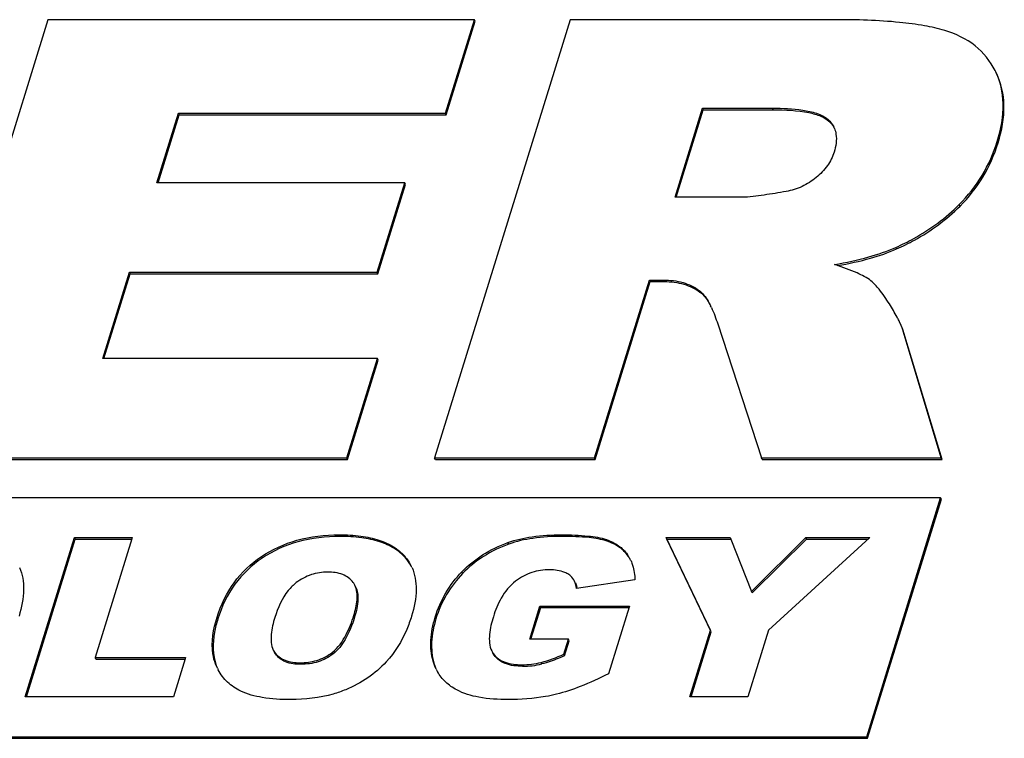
# Model space of a CAD drawing. Header units: millimetres. Extents: x 0 to 4200, y 0 to 2970.
# Tile 11 of 14: x 3137 to 3175, y 885 to 914. Entities that reach past the tile are written whole.
import ezdxf

# ---------------------------------------------------------------- set-up
doc = ezdxf.new("R2010")
doc.units = ezdxf.units.MM
doc.header["$LTSCALE"] = 231
doc.layers.get('0').update_dxf_attribs({"linetype": 'CONTINUOUS'})

msp = doc.modelspace()

# ---------------------------------------------------------------- linework, layer by layer
at = {"color": 7, "linetype": 'Continuous'}
for p, q in [((3137.728, 913.674), (3132.403, 896.44)), ((3154.508, 913.674), (3137.728, 913.674)), ((3158.268, 913.674), (3152.942, 896.44)), ((3153.371, 909.994), (3154.508, 913.674)), ((3153.402, 909.932), (3154.539, 913.611)), ((3154.539, 913.611), (3154.508, 913.674)), ((3168.704, 913.674), (3158.268, 913.674)), ((3175.015, 911.626), (3174.992, 911.672)), ((3142.02, 907.255), (3142.866, 909.994)), ((3142.07, 907.255), (3142.897, 909.932)), ((3142.866, 909.994), (3153.371, 909.994)), ((3142.897, 909.932), (3142.866, 909.994)), ((3142.897, 909.932), (3153.402, 909.932)), ((3153.402, 909.932), (3153.371, 909.994)), ((3162.399, 906.691), (3163.482, 910.194)), ((3162.449, 906.691), (3163.512, 910.132)), ((3163.482, 910.194), (3166.232, 910.194)), ((3163.512, 910.132), (3163.482, 910.194)), ((3163.512, 910.132), (3166.263, 910.132)), ((3151.764, 907.255), (3142.02, 907.255)), ((3150.678, 903.74), (3151.764, 907.255)), ((3150.709, 903.678), (3151.795, 907.193)), ((3151.795, 907.193), (3151.764, 907.255)), ((3165.039, 906.691), (3162.399, 906.691)), ((3139.884, 900.343), (3140.934, 903.74)), ((3139.934, 900.343), (3140.964, 903.678)), ((3140.934, 903.74), (3150.678, 903.74)), ((3140.964, 903.678), (3140.934, 903.74)), ((3140.964, 903.678), (3150.709, 903.678)), ((3150.709, 903.678), (3150.678, 903.74)), ((3159.231, 896.44), (3161.393, 903.435)), ((3159.262, 896.378), (3161.423, 903.373)), ((3161.393, 903.435), (3161.946, 903.435)), ((3161.423, 903.373), (3161.393, 903.435)), ((3161.423, 903.373), (3161.976, 903.373)), ((3164.079, 901.707), (3165.797, 896.44)), ((3172.874, 896.44), (3171.373, 901.425)), ((3172.904, 896.378), (3171.404, 901.362)), ((3150.693, 900.343), (3139.884, 900.343)), ((3149.487, 896.44), (3150.693, 900.343)), ((3149.517, 896.378), (3150.723, 900.281)), ((3150.723, 900.281), (3150.693, 900.343)), ((3132.403, 896.44), (3149.487, 896.44)), ((3132.433, 896.378), (3149.517, 896.378)), ((3149.517, 896.378), (3149.487, 896.44)), ((3152.973, 896.378), (3152.942, 896.44)), ((3152.942, 896.44), (3159.231, 896.44)), ((3152.973, 896.378), (3159.262, 896.378)), ((3159.262, 896.378), (3159.231, 896.44)), ((3165.827, 896.378), (3165.797, 896.44)), ((3165.797, 896.44), (3172.874, 896.44)), ((3165.827, 896.378), (3172.904, 896.378)), ((3172.904, 896.378), (3172.874, 896.44)), ((3172.848, 894.874), (3062.321, 894.874)), ((3169.944, 885.474), (3172.848, 894.874)), ((3169.974, 885.412), (3172.879, 894.812)), ((3172.879, 894.812), (3172.848, 894.874)), ((3136.837, 887.04), (3138.773, 893.307)), ((3136.886, 887.04), (3138.804, 893.245)), ((3138.773, 893.307), (3141.05, 893.307)), ((3138.804, 893.245), (3138.773, 893.307)), ((3138.804, 893.245), (3141.031, 893.245)), ((3141.035, 893.259), (3139.59, 888.584)), ((3141.05, 893.307), (3141.035, 893.259)), ((3162.045, 893.307), (3164.573, 893.307)), ((3163.789, 889.665), (3162.045, 893.307)), ((3162.075, 893.245), (3162.045, 893.307)), ((3162.075, 893.245), (3164.597, 893.245)), ((3163.82, 889.603), (3162.075, 893.245)), ((3164.573, 893.307), (3164.598, 893.243)), ((3164.598, 893.243), (3165.402, 891.191)), ((3165.402, 891.191), (3167.544, 893.307)), ((3165.448, 891.144), (3167.574, 893.245)), ((3170.047, 893.294), (3166.071, 889.665)), ((3167.544, 893.307), (3170.062, 893.307)), ((3167.574, 893.245), (3167.544, 893.307)), ((3167.574, 893.245), (3169.994, 893.245)), ((3170.062, 893.307), (3170.047, 893.294)), ((3160.821, 891.64), (3158.521, 891.307)), ((3165.432, 891.129), (3165.402, 891.191)), ((3165.432, 891.129), (3165.448, 891.144)), ((3156.683, 889.31), (3157.086, 890.614)), ((3156.733, 889.31), (3157.117, 890.552)), ((3157.086, 890.614), (3160.604, 890.614)), ((3157.117, 890.552), (3157.086, 890.614)), ((3157.117, 890.552), (3160.585, 890.552)), ((3160.59, 890.566), (3159.779, 887.942)), ((3160.604, 890.614), (3160.59, 890.566)), ((3162.978, 887.04), (3163.789, 889.665)), ((3163.028, 887.04), (3163.82, 889.603)), ((3163.82, 889.603), (3163.789, 889.665)), ((3166.071, 889.665), (3165.26, 887.04)), ((3158.206, 889.31), (3156.683, 889.31)), ((3158.024, 888.72), (3158.206, 889.31)), ((3158.054, 888.658), (3158.237, 889.248)), ((3158.237, 889.248), (3158.206, 889.31)), ((3139.621, 888.521), (3139.59, 888.584)), ((3139.59, 888.584), (3143.144, 888.584)), ((3143.144, 888.584), (3143.129, 888.536)), ((3146.596, 888.882), (3146.647, 888.796)), ((3146.677, 888.734), (3146.627, 888.82)), ((3158.054, 888.658), (3158.024, 888.72)), ((3139.621, 888.521), (3143.125, 888.521)), ((3143.129, 888.536), (3142.667, 887.04)), ((3144.399, 888.166), (3144.323, 888.339)), ((3142.667, 887.04), (3136.837, 887.04)), ((3165.26, 887.04), (3162.978, 887.04)), ((3070.469, 885.474), (3169.944, 885.474)), ((3169.974, 885.412), (3169.944, 885.474)), ((3070.5, 885.412), (3169.974, 885.412))]:
    msp.add_line(p, q, dxfattribs=at)
at = {"color": 9, "linetype": 'Continuous'}
for p, q in [((3166.263, 910.132), (3166.232, 910.194)), ((3168.456, 909.682), (3168.426, 909.744)), ((3175.107, 908.827), (3175.076, 908.889)), ((3173.612, 906.344), (3173.581, 906.406)), ((3171.115, 904.657), (3171.084, 904.72)), ((3161.976, 903.373), (3161.946, 903.435)), ((3163.377, 902.964), (3163.346, 903.026)), ((3171.404, 901.362), (3171.373, 901.425)), ((3149.221, 893.352), (3149.19, 893.414)), ((3157.967, 893.352), (3157.936, 893.414)), ((3159.732, 893.162), (3159.701, 893.224)), ((3155.858, 893.046), (3155.827, 893.109)), ((3146.157, 892.497), (3146.127, 892.559)), ((3151.796, 892.51), (3151.765, 892.572)), ((3160.557, 892.578), (3160.527, 892.64)), ((3154.043, 891.894), (3154.013, 891.956)), ((3144.414, 890.107), (3144.383, 890.17)), ((3149.795, 890.184), (3149.765, 890.246)), ((3152.995, 890.112), (3152.964, 890.174)), ((3146.677, 888.734), (3146.647, 888.796)), ((3148.943, 888.727), (3148.912, 888.789)), ((3155.281, 888.68), (3155.251, 888.742)), ((3144.354, 888.277), (3144.323, 888.339)), ((3147.681, 888.321), (3147.651, 888.383)), ((3152.912, 888.384), (3152.882, 888.446)), ((3156.403, 888.244), (3156.373, 888.306)), ((3157.161, 888.336), (3157.131, 888.398))]:
    msp.add_line(p, q, dxfattribs=at)
at = {"color": 7, "linetype": 'Continuous'}
for centre, radius, start, end in [((3167.806, 909.043), 0.933, 21.9072, 26.1376), ((3163.833, 889.369), 15.454, 71.5681, 71.7521), ((3160.577, 900.836), 3.59, 25.0356, 26.1394), ((3159.327, 891.807), 1.46, 26.099, 34.7907), ((3159.372, 891.753), 1.444, 28.7719, 34.8223), ((3159.258, 891.772), 1.538, 23.5549, 26.1314), ((3150.455, 891.418), 1.746, 23.8662, 26.1368), ((3149.154, 891.115), 0.724, 26.0896, 35.6822), ((3157.723, 891.188), 0.831, 8.4699, 12.1247), ((3146.247, 889.073), 2.058, 206.1342, 208.0579), ((3154.85, 888.947), 2.018, 196.1882, 202.7405), ((3156.373, 891.469), 3.164, 269.9964, 283.859), ((3156.405, 891.396), 3.152, 269.9709, 283.8845), ((3154.629, 888.927), 1.81, 206.1304, 209.5773)]:
    msp.add_arc(centre, radius, start, end, dxfattribs=at)
for points, knots in [([(3173.01, 913.25), (3172.749, 913.329), (3172.159, 913.459), (3170.723, 913.642), (3169.547, 913.674), (3168.704, 913.674)], [0, 0, 0, 0, 0.188247, 0.416828, 1, 1, 1, 1]), ([(3174.992, 911.672), (3174.801, 912.043), (3174.241, 912.741), (3173.437, 913.122), (3173.01, 913.25)], [0, 0, 0, 0, 0.482769, 1, 1, 1, 1]), ([(3175.076, 908.889), (3175.224, 909.369), (3175.405, 910.299), (3175.203, 911.242), (3175.015, 911.626)], [0, 0, 0, 0, 0.539978, 1, 1, 1, 1]), ([(3175.107, 908.827), (3175.255, 909.307), (3175.436, 910.237), (3175.234, 911.18), (3175.045, 911.564)], [0, 0, 0, 0, 0.539978, 1, 1, 1, 1]), ([(3166.232, 910.194), (3166.629, 910.194), (3167.219, 910.171), (3167.959, 910.017), (3168.299, 909.861), (3168.426, 909.744)], [0, 0, 0, 0, 0.524084, 0.772366, 1, 1, 1, 1]), ([(3166.263, 910.132), (3166.732, 910.132), (3167.372, 910.106), (3168.106, 909.91), (3168.365, 909.767), (3168.456, 909.682)], [0, 0, 0, 0, 0.618569, 0.835757, 1, 1, 1, 1]), ([(3168.672, 909.391), (3168.7, 909.322), (3168.781, 909.017), (3168.726, 908.693), (3168.656, 908.466)], [0, 0, 0, 0, 0.239021, 1, 1, 1, 1]), ([(3173.581, 906.406), (3173.923, 906.749), (3174.534, 907.52), (3174.931, 908.421), (3175.076, 908.889)], [0, 0, 0, 0, 0.496782, 1, 1, 1, 1]), ([(3173.612, 906.344), (3173.953, 906.687), (3174.564, 907.458), (3174.962, 908.359), (3175.107, 908.827)], [0, 0, 0, 0, 0.496782, 1, 1, 1, 1]), ([(3168.656, 908.466), (3168.598, 908.278), (3168.407, 907.902), (3168.116, 907.602), (3167.949, 907.465)], [0, 0, 0, 0, 0.476962, 1, 1, 1, 1]), ([(3167.949, 907.465), (3167.78, 907.326), (3167.408, 907.086), (3166.985, 906.957), (3166.77, 906.919)], [0, 0, 0, 0, 0.501368, 1, 1, 1, 1]), ([(3166.77, 906.919), (3166.481, 906.867), (3166.048, 906.794), (3165.471, 906.718), (3165.182, 906.691), (3165.039, 906.691)], [0, 0, 0, 0, 0.504151, 0.754119, 1, 1, 1, 1]), ([(3171.084, 904.72), (3171.323, 904.826), (3172.227, 905.272), (3173.055, 905.878), (3173.581, 906.406)], [0, 0, 0, 0, 0.259506, 1, 1, 1, 1]), ([(3171.115, 904.657), (3171.354, 904.764), (3172.257, 905.209), (3173.085, 905.816), (3173.612, 906.344)], [0, 0, 0, 0, 0.259506, 1, 1, 1, 1]), ([(3168.673, 904.046), (3169.126, 904.126), (3169.944, 904.301), (3170.741, 904.567), (3171.084, 904.72)], [0, 0, 0, 0, 0.550522, 1, 1, 1, 1]), ([(3168.798, 904.001), (3169.232, 904.08), (3170.019, 904.252), (3170.783, 904.51), (3171.115, 904.657)], [0, 0, 0, 0, 0.549093, 1, 1, 1, 1]), ([(3170.108, 903.403), (3169.942, 903.531), (3169.481, 903.762), (3169.004, 903.936), (3168.72, 904.03)], [0, 0, 0, 0, 0.411799, 1, 1, 1, 1]), ([(3161.946, 903.435), (3162.204, 903.435), (3162.701, 903.38), (3163.157, 903.164), (3163.346, 903.026)], [0, 0, 0, 0, 0.525388, 1, 1, 1, 1]), ([(3161.976, 903.373), (3162.237, 903.373), (3162.734, 903.317), (3163.19, 903.101), (3163.377, 902.964)], [0, 0, 0, 0, 0.529551, 1, 1, 1, 1]), ([(3170.832, 902.494), (3170.707, 902.692), (3170.49, 903.014), (3170.23, 903.309), (3170.108, 903.403)], [0, 0, 0, 0, 0.603543, 1, 1, 1, 1]), ([(3163.346, 903.026), (3163.399, 902.988), (3163.586, 902.812), (3163.716, 902.587), (3163.8, 902.417)], [0, 0, 0, 0, 0.255922, 1, 1, 1, 1]), ([(3163.377, 902.964), (3163.416, 902.935), (3163.591, 902.781), (3163.715, 902.579), (3163.799, 902.417)], [0, 0, 0, 0, 0.21255, 1, 1, 1, 1]), ([(3171.211, 901.829), (3171.187, 901.879), (3171.07, 902.106), (3170.938, 902.325), (3170.832, 902.494)], [0, 0, 0, 0, 0.218401, 1, 1, 1, 1]), ([(3171.373, 901.425), (3171.365, 901.455), (3171.321, 901.594), (3171.261, 901.727), (3171.211, 901.829)], [0, 0, 0, 0, 0.21697, 1, 1, 1, 1]), ([(3171.404, 901.362), (3171.395, 901.393), (3171.351, 901.532), (3171.292, 901.665), (3171.242, 901.767)], [0, 0, 0, 0, 0.21697, 1, 1, 1, 1]), ([(3146.127, 892.559), (3146.552, 892.846), (3147.551, 893.294), (3148.631, 893.414), (3149.19, 893.414)], [0, 0, 0, 0, 0.478529, 1, 1, 1, 1]), ([(3149.221, 893.352), (3148.662, 893.352), (3147.581, 893.232), (3146.583, 892.784), (3146.157, 892.497)], [0, 0, 0, 0, 0.521471, 1, 1, 1, 1]), ([(3149.19, 893.414), (3149.475, 893.414), (3150.003, 893.387), (3150.729, 893.236), (3151.325, 892.975), (3151.64, 892.715), (3151.765, 892.572)], [0, 0, 0, 0, 0.30602, 0.568091, 0.795003, 1, 1, 1, 1]), ([(3151.796, 892.51), (3151.67, 892.653), (3151.356, 892.913), (3150.76, 893.174), (3150.034, 893.324), (3149.505, 893.352), (3149.221, 893.352)], [0, 0, 0, 0, 0.204997, 0.431909, 0.69398, 1, 1, 1, 1]), ([(3155.827, 893.109), (3156.133, 893.219), (3156.834, 893.376), (3157.548, 893.414), (3157.936, 893.414)], [0, 0, 0, 0, 0.455761, 1, 1, 1, 1]), ([(3157.967, 893.352), (3157.579, 893.352), (3156.865, 893.314), (3156.163, 893.157), (3155.858, 893.046)], [0, 0, 0, 0, 0.544239, 1, 1, 1, 1]), ([(3157.936, 893.414), (3158.287, 893.414), (3158.88, 893.395), (3159.472, 893.304), (3159.701, 893.224)], [0, 0, 0, 0, 0.591549, 1, 1, 1, 1]), ([(3159.732, 893.162), (3159.503, 893.241), (3158.91, 893.333), (3158.318, 893.352), (3157.967, 893.352)], [0, 0, 0, 0, 0.408451, 1, 1, 1, 1]), ([(3159.701, 893.224), (3159.87, 893.165), (3160.183, 893.018), (3160.434, 892.774), (3160.527, 892.64)], [0, 0, 0, 0, 0.524006, 1, 1, 1, 1]), ([(3154.013, 891.956), (3154.257, 892.209), (3154.823, 892.669), (3155.48, 892.983), (3155.827, 893.109)], [0, 0, 0, 0, 0.487653, 1, 1, 1, 1]), ([(3155.858, 893.046), (3155.51, 892.92), (3154.854, 892.607), (3154.288, 892.147), (3154.043, 891.894)], [0, 0, 0, 0, 0.512347, 1, 1, 1, 1]), ([(3160.557, 892.578), (3160.465, 892.711), (3160.214, 892.956), (3159.901, 893.103), (3159.732, 893.162)], [0, 0, 0, 0, 0.475994, 1, 1, 1, 1]), ([(3144.383, 890.17), (3144.533, 890.653), (3144.97, 891.578), (3145.716, 892.283), (3146.127, 892.559)], [0, 0, 0, 0, 0.505817, 1, 1, 1, 1]), ([(3146.157, 892.497), (3145.747, 892.22), (3145.001, 891.516), (3144.563, 890.591), (3144.414, 890.107)], [0, 0, 0, 0, 0.494183, 1, 1, 1, 1]), ([(3136.611, 892.124), (3136.728, 891.859), (3136.834, 891.199), (3136.698, 890.56), (3136.593, 890.221)], [0, 0, 0, 0, 0.450004, 1, 1, 1, 1]), ([(3152.052, 892.124), (3152.169, 891.859), (3152.275, 891.199), (3152.138, 890.56), (3152.034, 890.221)], [0, 0, 0, 0, 0.450004, 1, 1, 1, 1]), ([(3157.461, 892.038), (3157.227, 892.038), (3156.748, 891.97), (3156.32, 891.74), (3156.127, 891.593)], [0, 0, 0, 0, 0.490735, 1, 1, 1, 1]), ([(3158.225, 891.848), (3158.175, 891.884), (3157.939, 892.01), (3157.664, 892.038), (3157.461, 892.038)], [0, 0, 0, 0, 0.231979, 1, 1, 1, 1]), ([(3160.668, 892.387), (3160.692, 892.332), (3160.78, 892.092), (3160.815, 891.835), (3160.821, 891.64)], [0, 0, 0, 0, 0.233777, 1, 1, 1, 1]), ([(3148.732, 891.948), (3148.516, 891.948), (3148.072, 891.883), (3147.677, 891.669), (3147.498, 891.533)], [0, 0, 0, 0, 0.490789, 1, 1, 1, 1]), ([(3149.742, 891.537), (3149.64, 891.678), (3149.315, 891.91), (3148.933, 891.948), (3148.732, 891.948)], [0, 0, 0, 0, 0.464108, 1, 1, 1, 1]), ([(3152.964, 890.174), (3153.067, 890.507), (3153.346, 891.151), (3153.773, 891.708), (3154.013, 891.956)], [0, 0, 0, 0, 0.502627, 1, 1, 1, 1]), ([(3154.043, 891.894), (3153.803, 891.646), (3153.376, 891.089), (3153.098, 890.445), (3152.995, 890.112)], [0, 0, 0, 0, 0.497373, 1, 1, 1, 1]), ([(3158.448, 891.59), (3158.41, 891.667), (3158.338, 891.76), (3158.249, 891.831), (3158.225, 891.848)], [0, 0, 0, 0, 0.742534, 1, 1, 1, 1]), ([(3147.498, 891.533), (3147.381, 891.445), (3146.994, 891.056), (3146.774, 890.539), (3146.657, 890.161)], [0, 0, 0, 0, 0.270362, 1, 1, 1, 1]), ([(3149.765, 890.246), (3149.827, 890.446), (3149.922, 890.836), (3149.889, 891.26), (3149.804, 891.434)], [0, 0, 0, 0, 0.520453, 1, 1, 1, 1]), ([(3149.834, 891.371), (3149.909, 891.219), (3149.959, 890.8), (3149.864, 890.407), (3149.795, 890.184)], [0, 0, 0, 0, 0.42179, 1, 1, 1, 1]), ([(3156.127, 891.593), (3155.896, 891.417), (3155.537, 890.968), (3155.331, 890.449), (3155.253, 890.195)], [0, 0, 0, 0, 0.52263, 1, 1, 1, 1]), ([(3144.323, 888.339), (3144.275, 888.464), (3144.121, 889.068), (3144.24, 889.707), (3144.383, 890.17)], [0, 0, 0, 0, 0.216884, 1, 1, 1, 1]), ([(3144.414, 890.107), (3144.36, 889.934), (3144.206, 889.342), (3144.197, 888.683), (3144.354, 888.277)], [0, 0, 0, 0, 0.294127, 1, 1, 1, 1]), ([(3146.657, 890.161), (3146.591, 889.946), (3146.486, 889.528), (3146.505, 889.068), (3146.596, 888.882)], [0, 0, 0, 0, 0.520482, 1, 1, 1, 1]), ([(3148.912, 888.789), (3149.147, 888.97), (3149.484, 889.455), (3149.684, 889.986), (3149.765, 890.246)], [0, 0, 0, 0, 0.520891, 1, 1, 1, 1]), ([(3149.795, 890.184), (3149.7, 889.876), (3149.495, 889.342), (3149.138, 888.877), (3148.943, 888.727)], [0, 0, 0, 0, 0.566376, 1, 1, 1, 1]), ([(3152.034, 890.221), (3151.979, 890.043), (3151.747, 889.393), (3151.382, 888.786), (3151.039, 888.417)], [0, 0, 0, 0, 0.270183, 1, 1, 1, 1]), ([(3152.882, 888.446), (3152.806, 888.706), (3152.751, 889.299), (3152.872, 889.876), (3152.964, 890.174)], [0, 0, 0, 0, 0.46487, 1, 1, 1, 1]), ([(3152.995, 890.112), (3152.903, 889.814), (3152.782, 889.237), (3152.836, 888.644), (3152.912, 888.384)], [0, 0, 0, 0, 0.53513, 1, 1, 1, 1]), ([(3155.253, 890.195), (3155.182, 889.968), (3155.072, 889.528), (3155.091, 889.043), (3155.188, 888.846)], [0, 0, 0, 0, 0.52056, 1, 1, 1, 1]), ([(3146.647, 888.796), (3146.695, 888.727), (3146.818, 888.597), (3147.152, 888.416), (3147.451, 888.383), (3147.651, 888.383)], [0, 0, 0, 0, 0.225991, 0.466426, 1, 1, 1, 1]), ([(3147.681, 888.321), (3147.475, 888.321), (3147.092, 888.359), (3146.773, 888.597), (3146.677, 888.734)], [0, 0, 0, 0, 0.551385, 1, 1, 1, 1]), ([(3147.651, 888.383), (3147.871, 888.383), (3148.323, 888.438), (3148.731, 888.65), (3148.912, 888.789)], [0, 0, 0, 0, 0.490496, 1, 1, 1, 1]), ([(3148.943, 888.727), (3148.769, 888.593), (3148.363, 888.379), (3147.91, 888.321), (3147.681, 888.321)], [0, 0, 0, 0, 0.488589, 1, 1, 1, 1]), ([(3155.251, 888.742), (3155.306, 888.666), (3155.447, 888.527), (3155.822, 888.339), (3156.151, 888.306), (3156.373, 888.306)], [0, 0, 0, 0, 0.225715, 0.466824, 1, 1, 1, 1]), ([(3156.403, 888.244), (3156.173, 888.244), (3155.751, 888.282), (3155.389, 888.532), (3155.281, 888.68)], [0, 0, 0, 0, 0.558398, 1, 1, 1, 1]), ([(3158.054, 888.658), (3157.971, 888.622), (3157.68, 888.498), (3157.38, 888.39), (3157.161, 888.336)], [0, 0, 0, 0, 0.287746, 1, 1, 1, 1]), ([(3151.039, 888.417), (3150.822, 888.183), (3150.326, 887.755), (3149.748, 887.449), (3149.444, 887.323)], [0, 0, 0, 0, 0.492434, 1, 1, 1, 1]), ([(3145.315, 887.27), (3145.128, 887.359), (3144.778, 887.589), (3144.526, 887.925), (3144.43, 888.105)], [0, 0, 0, 0, 0.505329, 1, 1, 1, 1]), ([(3153.813, 887.312), (3153.654, 887.398), (3153.361, 887.602), (3153.14, 887.884), (3153.055, 888.033)], [0, 0, 0, 0, 0.511346, 1, 1, 1, 1]), ([(3159.779, 887.942), (3159.417, 887.763), (3158.752, 887.46), (3158.059, 887.224), (3157.742, 887.145)], [0, 0, 0, 0, 0.553045, 1, 1, 1, 1]), ([(3147.278, 886.934), (3146.905, 886.934), (3146.237, 886.97), (3145.581, 887.143), (3145.315, 887.27)], [0, 0, 0, 0, 0.559, 1, 1, 1, 1]), ([(3149.444, 887.323), (3149.285, 887.256), (3148.588, 887.015), (3147.842, 886.934), (3147.278, 886.934)], [0, 0, 0, 0, 0.234496, 1, 1, 1, 1]), ([(3155.838, 886.934), (3155.449, 886.934), (3154.757, 886.973), (3154.08, 887.169), (3153.813, 887.312)], [0, 0, 0, 0, 0.562047, 1, 1, 1, 1]), ([(3157.742, 887.145), (3157.599, 887.109), (3156.972, 886.978), (3156.33, 886.934), (3155.838, 886.934)], [0, 0, 0, 0, 0.23121, 1, 1, 1, 1])]:
    msp.add_open_spline(points, degree=3, knots=knots, dxfattribs=at)
for points in [[(3168.426, 909.744), (3168.514, 909.662), (3168.59, 909.563), (3168.644, 909.454)], [(3168.456, 909.682), (3168.523, 909.619), (3168.583, 909.548), (3168.631, 909.47)], [(3163.83, 902.355), (3163.928, 902.145), (3164.008, 901.927), (3164.079, 901.707)], [(3151.765, 892.572), (3151.867, 892.456), (3151.954, 892.325), (3152.022, 892.187)], [(3152.021, 892.186), (3151.959, 892.302), (3151.882, 892.411), (3151.796, 892.51)], [(3158.521, 891.307), (3158.514, 891.404), (3158.491, 891.503), (3158.448, 891.59)], [(3158.478, 891.528), (3158.504, 891.476), (3158.523, 891.42), (3158.535, 891.362)], [(3155.188, 888.846), (3155.206, 888.81), (3155.227, 888.775), (3155.251, 888.742)], [(3155.281, 888.68), (3155.257, 888.713), (3155.236, 888.748), (3155.218, 888.784)], [(3157.131, 888.398), (3157.438, 888.474), (3157.734, 888.593), (3158.024, 888.72)], [(3153.004, 888.13), (3152.954, 888.231), (3152.913, 888.338), (3152.882, 888.446)]]:
    msp.add_open_spline(points, degree=3, dxfattribs=at)

doc.saveas('drawing.dxf')
